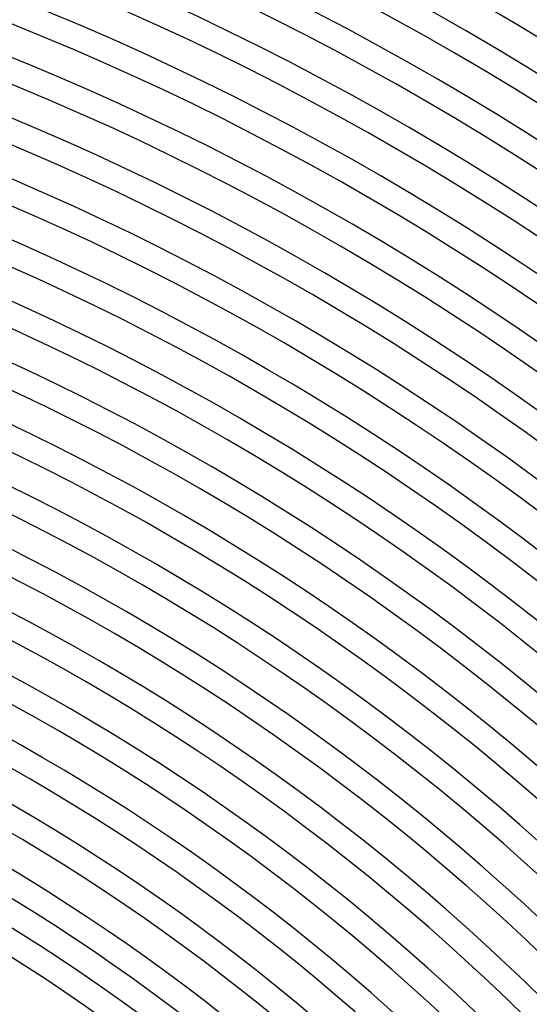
# Model space of a CAD drawing. Header units: millimetres. Extents: x -535 to 535, y -535 to 535.
# Tile 99 of 106: x 165 to 247, y 251 to 409. Entities that reach past the tile are written whole.
import ezdxf

# ---------------------------------------------------------------- set-up
doc = ezdxf.new("R2010")
doc.units = ezdxf.units.MM
doc.layers.add('THICK', color=7, linetype='Continuous')

msp = doc.modelspace()

# ---------------------------------------------------------------- linework, layer by layer
at = {"layer": 'THICK'}
for radius, start, end in [(490, 45.2335, 89.7664), (486, 45.2167, 89.7832), (480, 45.2387, 89.7613), (476, 45.15, 89.85), (471, 45.2433, 89.7567), (467, 45.1667, 89.8334), (462, 45.248, 89.7519), (458, 45.1821, 89.8179), (453, 45.253, 89.747), (449, 45.1966, 89.8034), (444, 45.2581, 89.7419), (440, 45.2104, 89.7896), (435, 45.2634, 89.7366), (431, 45.2236, 89.7764), (426, 45.269, 89.731), (422, 45.2363, 89.7638), (417, 45.2748, 89.7252), (413, 45.2485, 89.7515), (408, 45.2809, 89.7191), (404, 45.2604, 89.7396), (399, 45.2872, 89.7128), (395, 45.2719, 89.7281), (390, 45.2938, 89.7062), (386, 45.2832, 89.7168), (381, 45.3008, 89.6992), (377, 45.2941, 89.7058), (372, 45.3081, 89.692), (368, 45.3049, 89.6951), (363, 45.3157, 89.6843), (359, 45.3153, 89.6847), (354, 45.3237, 89.6763), (350, 45.3255, 89.6745), (345, 45.3321, 89.6678), (341, 45.3355, 89.6645), (336, 45.3411, 89.659), (332, 45.3451, 89.6549), (327, 45.3504, 89.6496), (323, 45.3545, 89.6455), (318, 45.3604, 89.6396), (314, 45.3636, 89.6364), (310, 45.3697, 89.6304), (306, 45.374, 89.626), (281, 45.4073, 89.5927), (277, 45.4132, 89.5868)]:
    msp.add_arc((0, 0), radius, start, end, dxfattribs=at)

doc.saveas('drawing.dxf')
